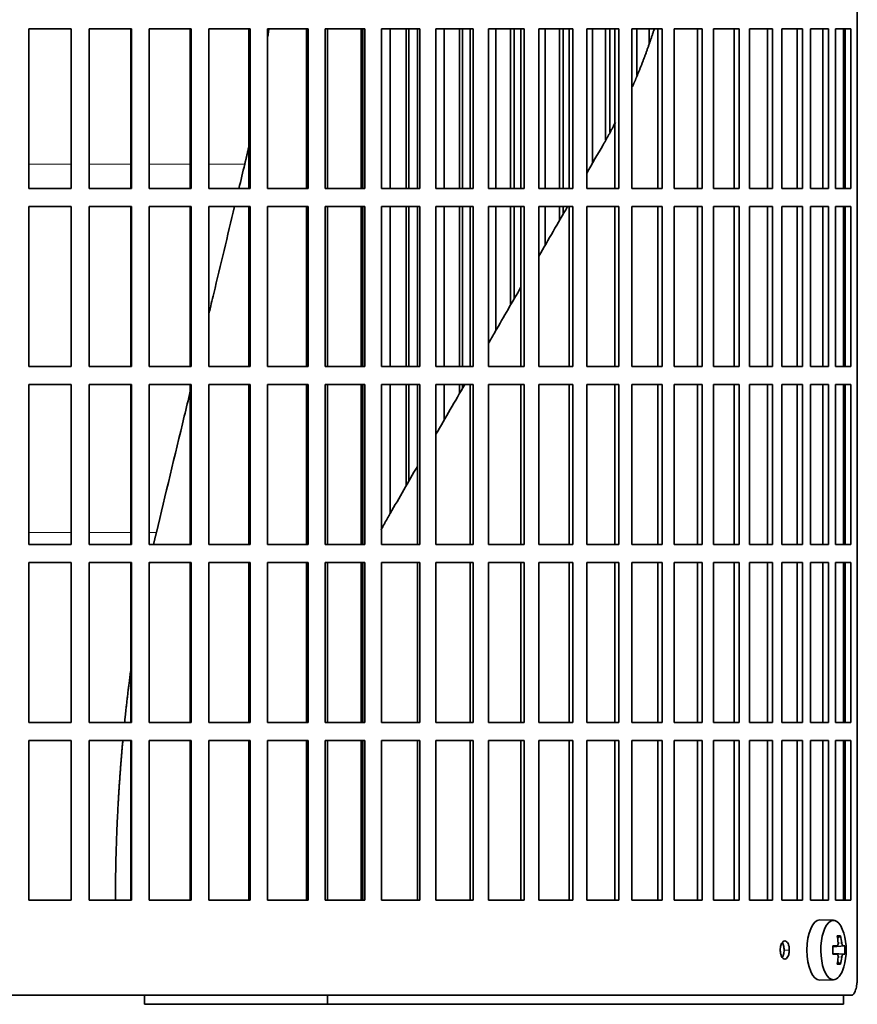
# Model space of a CAD drawing. Header units: millimetres. Extents: x 434 to 1326, y -2761 to 1974.
# Tile 20 of 33: x 1090 to 1229, y -619 to -456. Entities that reach past the tile are written whole.
import ezdxf

# ---------------------------------------------------------------- set-up
doc = ezdxf.new("R2010")
doc.units = ezdxf.units.MM
for name, color, linetype in [('M5X8_UNI7687', 7, 'Continuous'), ('VSI344-454_FILTR', 7, 'Continuous'), ('VSI344-454_SUPPO', 7, 'Continuous')]:
    doc.layers.add(name, color=color, linetype=linetype)

# ---------------------------------------------------------------- blocks, each defined once
blk = doc.blocks.new('SE3')
at = {"layer": 'M5X8_UNI7687', "color": 7, "linetype": 'Continuous', "lineweight": 35}
for p, q in [((1224.57, -604.92), (1222.3, -604.85)), ((1225.74, -607.51), (1225.23, -607.9)), ((1224.46, -609.2), (1225.13, -609.14)), ((1225.13, -610.56), (1224.46, -610.49)), ((1226.43, -609.15), (1224.47, -609.3)), ((1226.43, -610.54), (1224.47, -610.4)), ((1225.74, -612.18), (1225.23, -611.79)), ((1222.3, -614.85), (1224.57, -614.78))]:
    blk.add_line(p, q, dxfattribs=at)
at = {"layer": 'M5X8_UNI7687', "color": 4, "linetype": 'Continuous', "lineweight": 9}
for p, q in [((1225.33, -608.69), (1225.93, -608.64)), ((1224.46, -609.2), (1225.12, -609.14)), ((1225.12, -610.56), (1224.46, -610.49)), ((1226.14, -609.14), (1224.47, -609.29)), ((1224.47, -610.4), (1226.14, -610.56)), ((1225.93, -611.05), (1225.32, -611))]:
    blk.add_line(p, q, dxfattribs=at)
at = {"layer": 'M5X8_UNI7687', "color": 7, "linetype": 'Continuous', "lineweight": 35}
for centre, radius, start, end in [((1216.66, -609.85), 10, 343.7273, 16.2727), ((1217.03, -609.85), 9.42, 355.7871, 4.2129)]:
    blk.add_arc(centre, radius, start, end, dxfattribs=at)
for centre, major_axis, ratio, start_param, end_param in [((1222.28, -609.85), (0, -5), 0.422618, 3.141593, 6.283185), ((1224.54, -609.85), (0, -4.93), 0.422618, 2.175256, 6.283185), ((1218.66, -612.91), (7.75, 5.06), 0.247104, 0.286808, 0.4365), ((1216.73, -609.85), (0, 10), 0.866025, 4.833518, 4.948078), ((1216.6, -609.85), (0, 10), 0.939693, 4.833518, 4.948078), ((1216.67, -610), (9.97, 0.79), 0.036834, 0.556003, 0.670562), ((1219.95, -609.85), (0, -9.26), 0.488139, 1.49595, 1.645642), ((1216.67, -610), (9.97, 0.79), 0.036834, 0.199185, 0.313745), ((1216.67, -609.69), (9.97, -0.79), 0.036834, -0.670562, -0.556003), ((1216.73, -609.85), (0, -10), 0.866025, 1.335108, 1.449667), ((1216.6, -609.85), (0, -10), 0.939693, 1.335108, 1.449667), ((1216.67, -609.69), (9.97, -0.79), 0.036834, -0.313745, -0.199185), ((1224.54, -609.85), (0, -4.93), 0.422618, 0, 0.966337), ((1218.66, -606.78), (7.75, -5.06), 0.247104, -0.4365, -0.286808), ((1222.28, -609.85), (0, -5), 0.422618, 0, 0.012961)]:
    blk.add_ellipse(centre, major_axis=major_axis, ratio=ratio, start_param=start_param, end_param=end_param, dxfattribs=at)
for points in [[(1225.12, -609.14), (1225.13, -609.14), (1225.15, -609.13), (1225.17, -609.13), (1225.2, -609.11), (1225.22, -609.1), (1225.24, -609.08), (1225.26, -609.05), (1225.27, -609.02), (1225.29, -608.99), (1225.3, -608.95), (1225.32, -608.91), (1225.33, -608.87), (1225.33, -608.83), (1225.33, -608.78), (1225.34, -608.74), (1225.34, -608.69), (1225.33, -608.66), (1225.33, -608.64)], [(1225.93, -608.64), (1225.93, -608.66), (1225.94, -608.69), (1225.95, -608.74), (1225.95, -608.78), (1225.96, -608.83), (1225.98, -608.87), (1225.99, -608.91), (1226, -608.95), (1226.02, -608.99), (1226.03, -609.02), (1226.05, -609.05), (1226.06, -609.08), (1226.08, -609.1), (1226.09, -609.11), (1226.11, -609.13), (1226.13, -609.13), (1226.14, -609.14), (1226.14, -609.14)], [(1225.33, -611.05), (1225.33, -611.04), (1225.34, -611), (1225.34, -610.96), (1225.33, -610.91), (1225.33, -610.87), (1225.33, -610.82), (1225.32, -610.78), (1225.3, -610.74), (1225.29, -610.7), (1225.27, -610.67), (1225.26, -610.64), (1225.24, -610.62), (1225.22, -610.6), (1225.2, -610.58), (1225.17, -610.57), (1225.15, -610.56), (1225.13, -610.56), (1225.12, -610.56)], [(1226.14, -610.56), (1226.14, -610.56), (1226.13, -610.56), (1226.11, -610.57), (1226.09, -610.58), (1226.08, -610.6), (1226.06, -610.62), (1226.05, -610.64), (1226.03, -610.67), (1226.02, -610.7), (1226, -610.74), (1225.99, -610.78), (1225.98, -610.82), (1225.96, -610.87), (1225.95, -610.91), (1225.95, -610.96), (1225.94, -611), (1225.93, -611.04), (1225.93, -611.05)]]:
    blk.add_open_spline(points, degree=3, dxfattribs=at)
at = {"layer": 'VSI344-454_FILTR', "color": 7, "linetype": 'Continuous', "lineweight": 35}
for p, q in [((1228.5, -614.35), (1228.5, -343.35)), ((1091.21, -457.1), (1098.24, -457.1)), ((1091.21, -483.6), (1091.21, -457.1)), ((1098.22, -483.6), (1098.22, -457.1)), ((1098.24, -483.6), (1098.24, -457.1)), ((1101.22, -457.1), (1108.23, -457.1)), ((1101.22, -483.6), (1101.22, -457.1)), ((1108.14, -483.6), (1108.14, -457.1)), ((1108.23, -483.6), (1108.23, -457.1)), ((1111.19, -457.1), (1118.14, -457.1)), ((1111.19, -483.6), (1111.19, -457.1)), ((1117.98, -483.6), (1117.98, -457.1)), ((1118.14, -483.6), (1118.14, -457.1)), ((1121.06, -457.1), (1127.92, -457.1)), ((1121.06, -483.6), (1121.06, -457.1)), ((1127.69, -483.6), (1127.69, -457.1)), ((1127.92, -483.6), (1127.92, -457.1)), ((1130.8, -457.1), (1137.53, -457.1)), ((1130.8, -483.6), (1130.8, -457.1)), ((1137.24, -483.6), (1137.24, -457.1)), ((1137.53, -483.6), (1137.53, -457.1)), ((1140.35, -457.1), (1146.92, -457.1)), ((1140.35, -483.6), (1140.35, -457.1)), ((1146.56, -483.6), (1146.56, -457.1)), ((1146.92, -483.6), (1146.92, -457.1)), ((1149.66, -457.1), (1156.04, -457.1)), ((1149.66, -483.6), (1149.66, -457.1)), ((1151.12, -483.6), (1151.12, -457.1)), ((1153.76, -483.6), (1153.76, -457.1)), ((1154.22, -483.6), (1154.22, -457.1)), ((1155.61, -483.6), (1155.61, -457.1)), ((1156.04, -483.6), (1156.04, -457.1)), ((1158.69, -457.1), (1164.85, -457.1)), ((1158.69, -483.6), (1158.69, -457.1)), ((1160.03, -483.6), (1160.03, -457.1)), ((1162.58, -483.6), (1162.58, -457.1)), ((1163.09, -483.6), (1163.09, -457.1)), ((1164.36, -483.6), (1164.36, -457.1)), ((1164.85, -483.6), (1164.85, -457.1)), ((1167.4, -457.1), (1173.3, -457.1)), ((1167.4, -483.6), (1167.4, -457.1)), ((1168.61, -483.6), (1168.61, -457.1)), ((1171.05, -483.6), (1171.05, -457.1)), ((1171.62, -483.6), (1171.62, -457.1)), ((1172.76, -483.6), (1172.76, -457.1)), ((1173.3, -483.6), (1173.3, -457.1)), ((1175.75, -457.1), (1181.36, -457.1)), ((1175.75, -483.6), (1175.75, -457.1)), ((1176.81, -483.6), (1176.81, -457.1)), ((1179.14, -483.6), (1179.14, -457.1)), ((1179.77, -483.6), (1179.77, -457.1)), ((1180.76, -483.6), (1180.76, -457.1)), ((1181.36, -483.6), (1181.36, -457.1)), ((1183.68, -457.1), (1188.99, -457.1)), ((1183.68, -483.6), (1183.68, -457.1)), ((1184.6, -479.44), (1184.6, -457.1)), ((1186.8, -475.55), (1186.8, -457.1)), ((1187.49, -474.24), (1187.49, -457.1)), ((1188.34, -483.6), (1188.34, -457.1)), ((1188.99, -483.6), (1188.99, -457.1)), ((1191.17, -457.1), (1196.15, -457.1)), ((1191.17, -483.6), (1191.17, -457.1)), ((1191.95, -464.84), (1191.95, -457.1)), ((1194.01, -459.53), (1194.01, -457.1)), ((1195.44, -483.6), (1195.44, -457.1)), ((1196.15, -483.6), (1196.15, -457.1)), ((1198.18, -457.1), (1202.8, -457.1)), ((1198.18, -483.6), (1198.18, -457.1)), ((1202.04, -483.6), (1202.04, -457.1)), ((1202.8, -483.6), (1202.8, -457.1)), ((1204.67, -457.1), (1208.91, -457.1)), ((1204.67, -483.6), (1204.67, -457.1)), ((1208.11, -483.6), (1208.11, -457.1)), ((1208.91, -483.6), (1208.91, -457.1)), ((1210.62, -457.1), (1214.45, -457.1)), ((1210.62, -483.6), (1210.62, -457.1)), ((1213.61, -483.6), (1213.61, -457.1)), ((1214.45, -483.6), (1214.45, -457.1)), ((1215.99, -457.1), (1219.4, -457.1)), ((1215.99, -483.6), (1215.99, -457.1)), ((1218.52, -483.6), (1218.52, -457.1)), ((1219.4, -483.6), (1219.4, -457.1)), ((1220.75, -457.1), (1223.72, -457.1)), ((1220.75, -483.6), (1220.75, -457.1)), ((1222.82, -483.6), (1222.82, -457.1)), ((1223.72, -483.6), (1223.72, -457.1)), ((1224.89, -457.1), (1227.41, -457.1)), ((1224.89, -483.6), (1224.89, -457.1)), ((1226.48, -483.6), (1226.48, -457.1)), ((1227.41, -483.6), (1227.41, -457.1)), ((1091.21, -483.6), (1098.24, -483.6)), ((1101.22, -483.6), (1108.23, -483.6)), ((1111.19, -483.6), (1118.14, -483.6)), ((1121.06, -483.6), (1127.92, -483.6)), ((1130.8, -483.6), (1137.53, -483.6)), ((1140.35, -483.6), (1146.92, -483.6)), ((1149.66, -483.6), (1156.04, -483.6)), ((1158.69, -483.6), (1164.85, -483.6)), ((1167.4, -483.6), (1173.3, -483.6)), ((1175.75, -483.6), (1181.36, -483.6)), ((1183.68, -483.6), (1188.99, -483.6)), ((1191.17, -483.6), (1196.15, -483.6)), ((1198.18, -483.6), (1202.8, -483.6)), ((1204.67, -483.6), (1208.91, -483.6)), ((1210.62, -483.6), (1214.45, -483.6)), ((1215.99, -483.6), (1219.4, -483.6)), ((1220.75, -483.6), (1223.72, -483.6)), ((1224.89, -483.6), (1227.41, -483.6)), ((1091.21, -486.6), (1098.24, -486.6)), ((1091.21, -513.1), (1091.21, -486.6)), ((1098.22, -513.1), (1098.22, -486.6)), ((1098.24, -513.1), (1098.24, -486.6)), ((1101.22, -486.6), (1108.23, -486.6)), ((1101.22, -513.1), (1101.22, -486.6)), ((1108.14, -513.1), (1108.14, -486.6)), ((1108.23, -513.1), (1108.23, -486.6)), ((1111.19, -486.6), (1118.14, -486.6)), ((1111.19, -513.1), (1111.19, -486.6)), ((1117.98, -513.1), (1117.98, -486.6)), ((1118.14, -513.1), (1118.14, -486.6)), ((1121.06, -486.6), (1127.92, -486.6)), ((1121.06, -513.1), (1121.06, -486.6)), ((1127.69, -513.1), (1127.69, -486.6)), ((1127.92, -513.1), (1127.92, -486.6)), ((1130.8, -486.6), (1137.53, -486.6)), ((1130.8, -513.1), (1130.8, -486.6)), ((1137.24, -513.1), (1137.24, -486.6)), ((1137.53, -513.1), (1137.53, -486.6)), ((1140.35, -486.6), (1146.92, -486.6)), ((1140.35, -513.1), (1140.35, -486.6)), ((1146.56, -513.1), (1146.56, -486.6)), ((1146.92, -513.1), (1146.92, -486.6)), ((1149.66, -486.6), (1156.04, -486.6)), ((1149.66, -513.1), (1149.66, -486.6)), ((1151.12, -513.1), (1151.12, -486.6)), ((1153.76, -513.1), (1153.76, -486.6)), ((1154.22, -513.1), (1154.22, -486.6)), ((1155.61, -513.1), (1155.61, -486.6)), ((1156.04, -513.1), (1156.04, -486.6)), ((1158.69, -486.6), (1164.85, -486.6)), ((1158.69, -513.1), (1158.69, -486.6)), ((1160.03, -513.1), (1160.03, -486.6)), ((1162.58, -513.1), (1162.58, -486.6)), ((1163.09, -513.1), (1163.09, -486.6)), ((1164.36, -513.1), (1164.36, -486.6)), ((1164.85, -513.1), (1164.85, -486.6)), ((1167.4, -486.6), (1173.3, -486.6)), ((1167.4, -513.1), (1167.4, -486.6)), ((1168.61, -507.16), (1168.61, -486.6)), ((1171.05, -502.92), (1171.05, -486.6)), ((1171.62, -501.93), (1171.62, -486.6)), ((1172.76, -513.1), (1172.76, -486.6)), ((1173.3, -513.1), (1173.3, -486.6)), ((1175.75, -486.6), (1181.36, -486.6)), ((1175.75, -513.1), (1175.75, -486.6)), ((1176.81, -492.94), (1176.81, -486.6)), ((1179.14, -488.91), (1179.14, -486.6)), ((1179.77, -487.82), (1179.77, -486.6)), ((1180.76, -513.1), (1180.76, -486.6)), ((1181.36, -513.1), (1181.36, -486.6)), ((1183.68, -486.6), (1188.99, -486.6)), ((1183.68, -513.1), (1183.68, -486.6)), ((1188.34, -513.1), (1188.34, -486.6)), ((1188.99, -513.1), (1188.99, -486.6)), ((1191.17, -486.6), (1196.15, -486.6)), ((1191.17, -513.1), (1191.17, -486.6)), ((1195.44, -513.1), (1195.44, -486.6)), ((1196.15, -513.1), (1196.15, -486.6)), ((1198.18, -486.6), (1202.8, -486.6)), ((1198.18, -513.1), (1198.18, -486.6)), ((1202.04, -513.1), (1202.04, -486.6)), ((1202.8, -513.1), (1202.8, -486.6)), ((1204.67, -486.6), (1208.91, -486.6)), ((1204.67, -513.1), (1204.67, -486.6)), ((1208.11, -513.1), (1208.11, -486.6)), ((1208.91, -513.1), (1208.91, -486.6)), ((1210.62, -486.6), (1214.45, -486.6)), ((1210.62, -513.1), (1210.62, -486.6)), ((1213.61, -513.1), (1213.61, -486.6)), ((1214.45, -513.1), (1214.45, -486.6)), ((1215.99, -486.6), (1219.4, -486.6)), ((1215.99, -513.1), (1215.99, -486.6)), ((1218.52, -513.1), (1218.52, -486.6)), ((1219.4, -513.1), (1219.4, -486.6)), ((1220.75, -486.6), (1223.72, -486.6)), ((1220.75, -513.1), (1220.75, -486.6)), ((1222.82, -513.1), (1222.82, -486.6)), ((1223.72, -513.1), (1223.72, -486.6)), ((1224.89, -486.6), (1227.41, -486.6)), ((1224.89, -513.1), (1224.89, -486.6)), ((1226.48, -513.1), (1226.48, -486.6)), ((1227.41, -513.1), (1227.41, -486.6)), ((1091.21, -513.1), (1098.24, -513.1)), ((1101.22, -513.1), (1108.23, -513.1)), ((1111.19, -513.1), (1118.14, -513.1)), ((1121.06, -513.1), (1127.92, -513.1)), ((1130.8, -513.1), (1137.53, -513.1)), ((1140.35, -513.1), (1146.92, -513.1)), ((1149.66, -513.1), (1156.04, -513.1)), ((1158.69, -513.1), (1164.85, -513.1)), ((1167.4, -513.1), (1173.3, -513.1)), ((1175.75, -513.1), (1181.36, -513.1)), ((1183.68, -513.1), (1188.99, -513.1)), ((1191.17, -513.1), (1196.15, -513.1)), ((1198.18, -513.1), (1202.8, -513.1)), ((1204.67, -513.1), (1208.91, -513.1)), ((1210.62, -513.1), (1214.45, -513.1)), ((1215.99, -513.1), (1219.4, -513.1)), ((1220.75, -513.1), (1223.72, -513.1)), ((1224.89, -513.1), (1227.41, -513.1)), ((1091.21, -516.1), (1098.24, -516.1)), ((1091.21, -542.6), (1091.21, -516.1)), ((1098.22, -542.6), (1098.22, -516.1)), ((1098.24, -542.6), (1098.24, -516.1)), ((1101.22, -516.1), (1108.23, -516.1)), ((1101.22, -542.6), (1101.22, -516.1)), ((1108.14, -542.6), (1108.14, -516.1)), ((1108.23, -542.6), (1108.23, -516.1)), ((1111.19, -516.1), (1118.14, -516.1)), ((1111.19, -542.6), (1111.19, -516.1)), ((1117.98, -542.6), (1117.98, -516.1)), ((1118.14, -542.6), (1118.14, -516.1)), ((1121.06, -516.1), (1127.92, -516.1)), ((1121.06, -542.6), (1121.06, -516.1)), ((1127.69, -542.6), (1127.69, -516.1)), ((1127.92, -542.6), (1127.92, -516.1)), ((1130.8, -516.1), (1137.53, -516.1)), ((1130.8, -542.6), (1130.8, -516.1)), ((1137.24, -542.6), (1137.24, -516.1)), ((1137.53, -542.6), (1137.53, -516.1)), ((1140.35, -516.1), (1146.92, -516.1)), ((1140.35, -542.6), (1140.35, -516.1)), ((1146.56, -542.6), (1146.56, -516.1)), ((1146.92, -542.6), (1146.92, -516.1)), ((1149.66, -516.1), (1156.04, -516.1)), ((1149.66, -542.6), (1149.66, -516.1)), ((1151.12, -537.44), (1151.12, -516.1)), ((1153.76, -532.87), (1153.76, -516.1)), ((1154.22, -532.08), (1154.22, -516.1)), ((1155.61, -542.6), (1155.61, -516.1)), ((1156.04, -542.6), (1156.04, -516.1)), ((1158.69, -516.1), (1164.85, -516.1)), ((1158.69, -542.6), (1158.69, -516.1)), ((1160.03, -522.01), (1160.03, -516.1)), ((1162.58, -517.6), (1162.58, -516.1)), ((1163.09, -516.71), (1163.09, -516.1)), ((1164.36, -542.6), (1164.36, -516.1)), ((1164.85, -542.6), (1164.85, -516.1)), ((1167.4, -516.1), (1173.3, -516.1)), ((1167.4, -542.6), (1167.4, -516.1)), ((1172.76, -542.6), (1172.76, -516.1)), ((1173.3, -542.6), (1173.3, -516.1)), ((1175.75, -516.1), (1181.36, -516.1)), ((1175.75, -542.6), (1175.75, -516.1)), ((1180.76, -542.6), (1180.76, -516.1)), ((1181.36, -542.6), (1181.36, -516.1)), ((1183.68, -516.1), (1188.99, -516.1)), ((1183.68, -542.6), (1183.68, -516.1)), ((1188.34, -542.6), (1188.34, -516.1)), ((1188.99, -542.6), (1188.99, -516.1)), ((1191.17, -516.1), (1196.15, -516.1)), ((1191.17, -542.6), (1191.17, -516.1)), ((1195.44, -542.6), (1195.44, -516.1)), ((1196.15, -542.6), (1196.15, -516.1)), ((1198.18, -516.1), (1202.8, -516.1)), ((1198.18, -542.6), (1198.18, -516.1)), ((1202.04, -542.6), (1202.04, -516.1)), ((1202.8, -542.6), (1202.8, -516.1)), ((1204.67, -516.1), (1208.91, -516.1)), ((1204.67, -542.6), (1204.67, -516.1)), ((1208.11, -542.6), (1208.11, -516.1)), ((1208.91, -542.6), (1208.91, -516.1)), ((1210.62, -516.1), (1214.45, -516.1)), ((1210.62, -542.6), (1210.62, -516.1)), ((1213.61, -542.6), (1213.61, -516.1)), ((1214.45, -542.6), (1214.45, -516.1)), ((1215.99, -516.1), (1219.4, -516.1)), ((1215.99, -542.6), (1215.99, -516.1)), ((1218.52, -542.6), (1218.52, -516.1)), ((1219.4, -542.6), (1219.4, -516.1)), ((1220.75, -516.1), (1223.72, -516.1)), ((1220.75, -542.6), (1220.75, -516.1)), ((1222.82, -542.6), (1222.82, -516.1)), ((1223.72, -542.6), (1223.72, -516.1)), ((1224.89, -516.1), (1227.41, -516.1)), ((1224.89, -542.6), (1224.89, -516.1)), ((1226.48, -542.6), (1226.48, -516.1)), ((1227.41, -542.6), (1227.41, -516.1)), ((1091.21, -542.6), (1098.24, -542.6)), ((1101.22, -542.6), (1108.23, -542.6)), ((1111.19, -542.6), (1118.14, -542.6)), ((1121.06, -542.6), (1127.92, -542.6)), ((1130.8, -542.6), (1137.53, -542.6)), ((1140.35, -542.6), (1146.92, -542.6)), ((1149.66, -542.6), (1156.04, -542.6)), ((1158.69, -542.6), (1164.85, -542.6)), ((1167.4, -542.6), (1173.3, -542.6)), ((1175.75, -542.6), (1181.36, -542.6)), ((1183.68, -542.6), (1188.99, -542.6)), ((1191.17, -542.6), (1196.15, -542.6)), ((1198.18, -542.6), (1202.8, -542.6)), ((1204.67, -542.6), (1208.91, -542.6)), ((1210.62, -542.6), (1214.45, -542.6)), ((1215.99, -542.6), (1219.4, -542.6)), ((1220.75, -542.6), (1223.72, -542.6)), ((1224.89, -542.6), (1227.41, -542.6)), ((1091.21, -545.6), (1098.24, -545.6)), ((1091.21, -572.1), (1091.21, -545.6)), ((1098.22, -572.1), (1098.22, -545.6)), ((1098.24, -572.1), (1098.24, -545.6)), ((1101.22, -545.6), (1108.23, -545.6)), ((1101.22, -572.1), (1101.22, -545.6)), ((1108.14, -572.1), (1108.14, -545.6)), ((1108.23, -572.1), (1108.23, -545.6)), ((1111.19, -545.6), (1118.14, -545.6)), ((1111.19, -572.1), (1111.19, -545.6)), ((1117.98, -572.1), (1117.98, -545.6)), ((1118.14, -572.1), (1118.14, -545.6)), ((1121.06, -545.6), (1127.92, -545.6)), ((1121.06, -572.1), (1121.06, -545.6)), ((1127.69, -572.1), (1127.69, -545.6)), ((1127.92, -572.1), (1127.92, -545.6)), ((1130.8, -545.6), (1137.53, -545.6)), ((1130.8, -572.1), (1130.8, -545.6)), ((1137.24, -572.1), (1137.24, -545.6)), ((1137.53, -572.1), (1137.53, -545.6)), ((1140.35, -545.6), (1146.92, -545.6)), ((1140.35, -572.1), (1140.35, -545.6)), ((1146.56, -572.1), (1146.56, -545.6)), ((1146.92, -572.1), (1146.92, -545.6)), ((1149.66, -545.6), (1156.04, -545.6)), ((1149.66, -572.1), (1149.66, -545.6)), ((1155.61, -572.1), (1155.61, -545.6)), ((1156.04, -572.1), (1156.04, -545.6)), ((1158.69, -545.6), (1164.85, -545.6)), ((1158.69, -572.1), (1158.69, -545.6)), ((1164.36, -572.1), (1164.36, -545.6)), ((1164.85, -572.1), (1164.85, -545.6)), ((1167.4, -545.6), (1173.3, -545.6)), ((1167.4, -572.1), (1167.4, -545.6)), ((1172.76, -572.1), (1172.76, -545.6)), ((1173.3, -572.1), (1173.3, -545.6)), ((1175.75, -545.6), (1181.36, -545.6)), ((1175.75, -572.1), (1175.75, -545.6)), ((1180.76, -572.1), (1180.76, -545.6)), ((1181.36, -572.1), (1181.36, -545.6)), ((1183.68, -545.6), (1188.99, -545.6)), ((1183.68, -572.1), (1183.68, -545.6)), ((1188.34, -572.1), (1188.34, -545.6)), ((1188.99, -572.1), (1188.99, -545.6)), ((1191.17, -545.6), (1196.15, -545.6)), ((1191.17, -572.1), (1191.17, -545.6)), ((1195.44, -572.1), (1195.44, -545.6)), ((1196.15, -572.1), (1196.15, -545.6)), ((1198.18, -545.6), (1202.8, -545.6)), ((1198.18, -572.1), (1198.18, -545.6)), ((1202.04, -572.1), (1202.04, -545.6)), ((1202.8, -572.1), (1202.8, -545.6)), ((1204.67, -545.6), (1208.91, -545.6)), ((1204.67, -572.1), (1204.67, -545.6)), ((1208.11, -572.1), (1208.11, -545.6)), ((1208.91, -572.1), (1208.91, -545.6)), ((1210.62, -545.6), (1214.45, -545.6)), ((1210.62, -572.1), (1210.62, -545.6)), ((1213.61, -572.1), (1213.61, -545.6)), ((1214.45, -572.1), (1214.45, -545.6)), ((1215.99, -545.6), (1219.4, -545.6)), ((1215.99, -572.1), (1215.99, -545.6)), ((1218.52, -572.1), (1218.52, -545.6)), ((1219.4, -572.1), (1219.4, -545.6)), ((1220.75, -545.6), (1223.72, -545.6)), ((1220.75, -572.1), (1220.75, -545.6)), ((1222.82, -572.1), (1222.82, -545.6)), ((1223.72, -572.1), (1223.72, -545.6)), ((1224.89, -545.6), (1227.41, -545.6)), ((1224.89, -572.1), (1224.89, -545.6)), ((1226.48, -572.1), (1226.48, -545.6)), ((1227.41, -572.1), (1227.41, -545.6)), ((1091.21, -572.1), (1098.24, -572.1)), ((1101.22, -572.1), (1108.23, -572.1)), ((1111.19, -572.1), (1118.14, -572.1)), ((1121.06, -572.1), (1127.92, -572.1)), ((1130.8, -572.1), (1137.53, -572.1)), ((1140.35, -572.1), (1146.92, -572.1)), ((1149.66, -572.1), (1156.04, -572.1)), ((1158.69, -572.1), (1164.85, -572.1)), ((1167.4, -572.1), (1173.3, -572.1)), ((1175.75, -572.1), (1181.36, -572.1)), ((1183.68, -572.1), (1188.99, -572.1)), ((1191.17, -572.1), (1196.15, -572.1)), ((1198.18, -572.1), (1202.8, -572.1)), ((1204.67, -572.1), (1208.91, -572.1)), ((1210.62, -572.1), (1214.45, -572.1)), ((1215.99, -572.1), (1219.4, -572.1)), ((1220.75, -572.1), (1223.72, -572.1)), ((1224.89, -572.1), (1227.41, -572.1)), ((1091.21, -575.1), (1098.24, -575.1)), ((1091.21, -601.6), (1091.21, -575.1)), ((1098.22, -601.6), (1098.22, -575.1)), ((1098.24, -601.6), (1098.24, -575.1)), ((1101.22, -575.1), (1108.23, -575.1)), ((1101.22, -601.6), (1101.22, -575.1)), ((1108.14, -601.6), (1108.14, -575.1)), ((1108.23, -601.6), (1108.23, -575.1)), ((1111.19, -575.1), (1118.14, -575.1)), ((1111.19, -601.6), (1111.19, -575.1)), ((1117.98, -601.6), (1117.98, -575.1)), ((1118.14, -601.6), (1118.14, -575.1)), ((1121.06, -575.1), (1127.92, -575.1)), ((1121.06, -601.6), (1121.06, -575.1)), ((1127.69, -601.6), (1127.69, -575.1)), ((1127.92, -601.6), (1127.92, -575.1)), ((1130.8, -575.1), (1137.53, -575.1)), ((1130.8, -601.6), (1130.8, -575.1)), ((1137.24, -601.6), (1137.24, -575.1)), ((1137.53, -601.6), (1137.53, -575.1)), ((1140.35, -575.1), (1146.92, -575.1)), ((1140.35, -601.6), (1140.35, -575.1)), ((1146.56, -601.6), (1146.56, -575.1)), ((1146.92, -601.6), (1146.92, -575.1)), ((1149.66, -575.1), (1156.04, -575.1)), ((1149.66, -601.6), (1149.66, -575.1)), ((1155.61, -601.6), (1155.61, -575.1)), ((1156.04, -601.6), (1156.04, -575.1)), ((1158.69, -575.1), (1164.85, -575.1)), ((1158.69, -601.6), (1158.69, -575.1)), ((1164.36, -601.6), (1164.36, -575.1)), ((1164.85, -601.6), (1164.85, -575.1)), ((1167.4, -575.1), (1173.3, -575.1)), ((1167.4, -601.6), (1167.4, -575.1)), ((1172.76, -601.6), (1172.76, -575.1)), ((1173.3, -601.6), (1173.3, -575.1)), ((1175.75, -575.1), (1181.36, -575.1)), ((1175.75, -601.6), (1175.75, -575.1)), ((1180.76, -601.6), (1180.76, -575.1)), ((1181.36, -601.6), (1181.36, -575.1)), ((1183.68, -575.1), (1188.99, -575.1)), ((1183.68, -601.6), (1183.68, -575.1)), ((1188.34, -601.6), (1188.34, -575.1)), ((1188.99, -601.6), (1188.99, -575.1)), ((1191.17, -575.1), (1196.15, -575.1)), ((1191.17, -601.6), (1191.17, -575.1)), ((1195.44, -601.6), (1195.44, -575.1)), ((1196.15, -601.6), (1196.15, -575.1)), ((1198.18, -575.1), (1202.8, -575.1)), ((1198.18, -601.6), (1198.18, -575.1)), ((1202.04, -601.6), (1202.04, -575.1)), ((1202.8, -601.6), (1202.8, -575.1)), ((1204.67, -575.1), (1208.91, -575.1)), ((1204.67, -601.6), (1204.67, -575.1)), ((1208.11, -601.6), (1208.11, -575.1)), ((1208.91, -601.6), (1208.91, -575.1)), ((1210.62, -575.1), (1214.45, -575.1)), ((1210.62, -601.6), (1210.62, -575.1)), ((1213.61, -601.6), (1213.61, -575.1)), ((1214.45, -601.6), (1214.45, -575.1)), ((1215.99, -575.1), (1219.4, -575.1)), ((1215.99, -601.6), (1215.99, -575.1)), ((1218.52, -601.6), (1218.52, -575.1)), ((1219.4, -601.6), (1219.4, -575.1)), ((1220.75, -575.1), (1223.72, -575.1)), ((1220.75, -601.6), (1220.75, -575.1)), ((1222.82, -601.6), (1222.82, -575.1)), ((1223.72, -601.6), (1223.72, -575.1)), ((1224.89, -575.1), (1227.41, -575.1)), ((1224.89, -601.6), (1224.89, -575.1)), ((1226.48, -601.6), (1226.48, -575.1)), ((1227.41, -601.6), (1227.41, -575.1)), ((1091.21, -601.6), (1098.24, -601.6)), ((1101.22, -601.6), (1108.23, -601.6)), ((1111.19, -601.6), (1118.14, -601.6)), ((1121.06, -601.6), (1127.92, -601.6)), ((1130.8, -601.6), (1137.53, -601.6)), ((1140.35, -601.6), (1146.92, -601.6)), ((1149.66, -601.6), (1156.04, -601.6)), ((1158.69, -601.6), (1164.85, -601.6)), ((1167.4, -601.6), (1173.3, -601.6)), ((1175.75, -601.6), (1181.36, -601.6)), ((1183.68, -601.6), (1188.99, -601.6)), ((1191.17, -601.6), (1196.15, -601.6)), ((1198.18, -601.6), (1202.8, -601.6)), ((1204.67, -601.6), (1208.91, -601.6)), ((1210.62, -601.6), (1214.45, -601.6)), ((1215.99, -601.6), (1219.4, -601.6)), ((1220.75, -601.6), (1223.72, -601.6)), ((1224.89, -601.6), (1227.41, -601.6)), ((948.72, -617.35), (1227.53, -617.35))]:
    blk.add_line(p, q, dxfattribs=at)
at = {"layer": 'VSI344-454_FILTR', "color": 4, "linetype": 'Continuous', "lineweight": 9}
blk.add_line((1217.24, -609.85), (1216.37, -609.85), dxfattribs=at)
at = {"layer": 'VSI344-454_FILTR', "color": 7, "linetype": 'Continuous', "lineweight": 35}
for points, knots in [([(1215.74, -609.85), (1215.74, -609.71), (1215.75, -609.45), (1215.84, -609.08), (1215.98, -608.71), (1216.21, -608.42), (1216.5, -608.31), (1216.79, -608.43), (1217.04, -608.76), (1217.21, -609.26), (1217.23, -609.65), (1217.24, -609.85)], [0, 0, 0, 0, 0.084454, 0.168831, 0.25477, 0.378375, 0.501304, 0.626685, 0.750981, 0.875806, 1, 1, 1, 1]), ([(1216.37, -609.85), (1216.37, -609.71), (1216.36, -609.46), (1216.28, -609.09), (1216.18, -608.82), (1216.1, -608.68), (1216.07, -608.63)], [0, 0, 0, 0, 0.0839215, 0.1651632, 0.2496847, 0.3008002, 0.3008002, 0.3008002, 0.3008002]), ([(1217.24, -609.85), (1217.23, -609.98), (1217.22, -610.24), (1217.14, -610.61), (1217, -610.98), (1216.78, -611.27), (1216.49, -611.39), (1216.2, -611.27), (1215.95, -610.93), (1215.77, -610.44), (1215.75, -610.04), (1215.74, -609.85)], [0, 0, 0, 0, 0.084454, 0.168831, 0.25477, 0.378375, 0.501304, 0.626685, 0.750981, 0.875806, 1, 1, 1, 1]), ([(1216.07, -611.06), (1216.1, -611.02), (1216.18, -610.88), (1216.28, -610.61), (1216.36, -610.24), (1216.37, -609.98), (1216.37, -609.85)], [0.6999614, 0.6999614, 0.6999614, 0.6999614, 0.7454545, 0.8313176, 0.915596, 1, 1, 1, 1]), ([(1227.53, -617.35), (1227.55, -617.35), (1227.59, -617.34), (1227.65, -617.33), (1227.7, -617.31), (1227.75, -617.27), (1227.81, -617.23), (1227.86, -617.18), (1227.95, -617.07), (1228.08, -616.86), (1228.23, -616.48), (1228.35, -616.03), (1228.42, -615.59), (1228.46, -615.22), (1228.49, -614.93), (1228.5, -614.64), (1228.5, -614.45), (1228.5, -614.35)], [0, 0, 0, 0, 0.036074, 0.071835, 0.107394, 0.142867, 0.178369, 0.214015, 0.24992, 0.375515, 0.499618, 0.623903, 0.749864, 0.812552, 0.874725, 0.937001, 1, 1, 1, 1])]:
    blk.add_open_spline(points, degree=3, knots=knots, dxfattribs=at)
at = {"layer": 'VSI344-454_SUPPO', "color": 7, "linetype": 'Continuous', "lineweight": 35}
for p, q in [((1140.69, -483.6), (1140.69, -457.1)), ((1146.29, -483.6), (1146.29, -457.1)), ((1226.22, -483.6), (1226.22, -457.1)), ((1140.69, -513.1), (1140.69, -486.6)), ((1146.29, -513.1), (1146.29, -486.6)), ((1226.22, -513.1), (1226.22, -486.6)), ((1140.69, -542.6), (1140.69, -516.1)), ((1146.29, -542.6), (1146.29, -516.1)), ((1226.22, -542.6), (1226.22, -516.1)), ((1140.69, -572.1), (1140.69, -545.6)), ((1146.29, -572.1), (1146.29, -545.6)), ((1226.22, -572.1), (1226.22, -545.6)), ((1140.69, -601.6), (1140.69, -575.1)), ((1146.29, -601.6), (1146.29, -575.1)), ((1226.22, -601.6), (1226.22, -575.1)), ((1110.39, -617.35), (1110.39, -618.85)), ((1140.69, -618.85), (1140.69, -617.35)), ((1226.22, -618.85), (1226.22, -617.35)), ((1140.69, -618.85), (1110.39, -618.85)), ((1140.69, -618.85), (1226.22, -618.85))]:
    blk.add_line(p, q, dxfattribs=at)
at = {"layer": 'VSI344-454_SUPPO', "color": 4, "linetype": 'Continuous', "lineweight": 9}
for p, q in [((1091.21, -479.54), (1098.22, -479.54)), ((1101.22, -479.54), (1108.14, -479.54)), ((1111.19, -479.54), (1117.98, -479.54)), ((1121.06, -479.54), (1127.01, -479.54)), ((1098.22, -540.64), (1091.21, -540.64)), ((1108.14, -540.64), (1101.22, -540.64)), ((1112.36, -540.64), (1111.19, -540.64))]:
    blk.add_line(p, q, dxfattribs=at)
at = {"layer": 'VSI344-454_SUPPO', "color": 7, "linetype": 'Continuous', "lineweight": 35}
for points, degree in [([(1131, -457.13), (1130.92, -457.77), (1130.84, -458.41)], 2), ([(1188.42, -472.65), (1187.44, -474.53), (1186.39, -476.36)], 2), ([(1127.73, -476.43), (1127.38, -478), (1127.01, -479.54)], 2), ([(1183.68, -481.04), (1184.58, -479.48), (1185.48, -477.92), (1186.39, -476.36)], 3), ([(1126.04, -483.6), (1126.36, -482.25), (1126.69, -480.9), (1127.01, -479.54)], 3), ([(1175.75, -494.79), (1177.32, -492.07), (1178.89, -489.34), (1180.48, -486.6)], 3), ([(1158.69, -524.33), (1160.27, -521.59), (1161.86, -518.85), (1163.45, -516.1)], 3), ([(1151.11, -537.46), (1152.61, -534.87), (1154.11, -532.27), (1155.61, -529.66)], 3), ([(1151.11, -537.46), (1150.33, -538.82), (1149.58, -540.2)], 2), ([(1112.36, -540.64), (1112.13, -541.59), (1111.91, -542.55)], 2), ([(1111.25, -545.53), (1111.2, -545.77), (1111.15, -546)], 2), ([(1146.51, -546.21), (1146.39, -546.47), (1146.27, -546.73)], 2)]:
    blk.add_open_spline(points, degree=degree, dxfattribs=at)
for points, degree, knots in [([(1194.86, -457.13), (1193.62, -461.02), (1192.07, -464.79), (1191.66, -465.78), (1191.24, -466.75)], 2, [0.5933263, 0.5933263, 0.5933263, 0.75, 0.75, 0.7912431, 0.7912431, 0.7912431]), ([(1121.06, -504.36), (1121.33, -503.24), (1122.73, -497.43), (1124.15, -491.48), (1125.32, -486.6)], 3, [0.6128166, 0.6128166, 0.6128166, 0.6128166, 0.6666667, 0.8922249, 0.8922249, 0.8922249, 0.8922249]), ([(1167.4, -509.24), (1167.78, -508.6), (1169.55, -505.51), (1171.34, -502.42), (1172.76, -499.96)], 3, [0.4683212, 0.4683212, 0.4683212, 0.4683212, 0.5, 0.6197977, 0.6197977, 0.6197977, 0.6197977]), ([(1112.36, -540.64), (1113.86, -534.39), (1115.72, -526.63), (1117.65, -518.61), (1117.98, -517.22)], 3, [0, 0, 0, 0, 0.3333333, 0.402566, 0.402566, 0.402566, 0.402566]), ([(1108.1, -563.68), (1107.66, -566.9), (1107.3, -570.19), (1107.2, -571.13), (1107.1, -572.08)], 2, [0.394559, 0.394559, 0.394559, 0.5, 0.5, 0.5302657, 0.5302657, 0.5302657]), ([(1106.81, -575.07), (1106.31, -580.48), (1106.01, -586.01), (1105.59, -593.76), (1105.57, -601.6)], 2, [0.5779363, 0.5779363, 0.5779363, 0.75, 0.75, 0.9920871, 0.9920871, 0.9920871])]:
    blk.add_open_spline(points, degree=degree, knots=knots, dxfattribs=at)

msp = doc.modelspace()

# ---------------------------------------------------------------- block references
msp.add_blockref('SE3', (0, 0))

doc.saveas('drawing.dxf')
